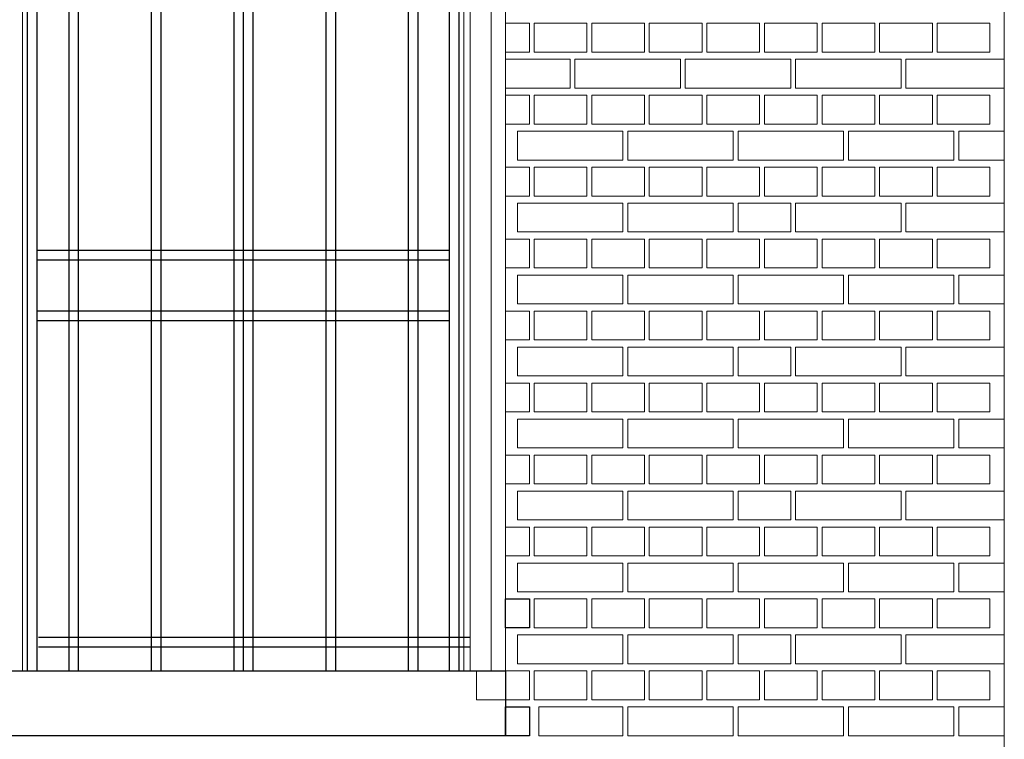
# Model space of a CAD drawing. Header units: millimetres. Extents: x -37887 to 94344, y -69777 to 116976.
# Tile 36 of 205: x 18135 to 20188, y 1362 to 2862. Entities that reach past the tile are written whole.
import ezdxf

# ---------------------------------------------------------------- set-up
doc = ezdxf.new("R2010")
doc.units = ezdxf.units.MM
doc.layers.add('01_inwentaryzacja', color=8, linetype='Continuous', lineweight=9)
doc.layers.add('02_odbudowa', color=7, linetype='Continuous', lineweight=30)

msp = doc.modelspace()

# ---------------------------------------------------------------- linework, layer by layer
at = {"layer": '01_inwentaryzacja'}
for p, q in [((20187.9, 5479.4), (20187.9, 469.4)), ((18141.5, 1504.4), (18141.5, 3004.4)), ((18151.5, 1504.4), (18151.5, 3004.4)), ((19051.5, 1504.4), (19051.5, 3004.4)), ((19061.5, 1504.4), (19061.5, 3004.4)), ((19074.4, 3004.4), (19074.4, 1504.4)), ((19118, 3004.4), (19118, 1504.4)), ((19147.9, 3004.4), (19147.9, 1504.4))]:
    msp.add_line(p, q, dxfattribs=at)
for points in [[(19147.9, 2794.4), (19197.9, 2794.4), (19197.9, 2854.4), (19147.9, 2854.4)], [(19207.9, 2854.4), (19207.9, 2794.4), (19317.9, 2794.4), (19317.9, 2854.4), (19207.9, 2854.4)], [(19327.9, 2854.4), (19327.9, 2794.4), (19437.9, 2794.4), (19437.9, 2854.4), (19327.9, 2854.4)], [(19447.9, 2854.4), (19447.9, 2794.4), (19557.9, 2794.4), (19557.9, 2854.4), (19447.9, 2854.4)], [(19567.9, 2854.4), (19567.9, 2794.4), (19677.9, 2794.4), (19677.9, 2854.4), (19567.9, 2854.4)], [(19687.9, 2854.4), (19687.9, 2794.4), (19797.9, 2794.4), (19797.9, 2854.4), (19687.9, 2854.4)], [(19807.9, 2854.4), (19807.9, 2794.4), (19917.9, 2794.4), (19917.9, 2854.4), (19807.9, 2854.4)], [(19927.9, 2854.4), (19927.9, 2794.4), (20037.9, 2794.4), (20037.9, 2854.4), (19927.9, 2854.4)], [(20047.9, 2854.4), (20047.9, 2794.4), (20157.9, 2794.4), (20157.9, 2854.4), (20047.9, 2854.4)], [(19147.9, 2719.4), (19282.9, 2719.4), (19282.9, 2779.4), (19147.9, 2779.4)], [(19292.9, 2779.4), (19292.9, 2719.4), (19512.9, 2719.4), (19512.9, 2779.4), (19292.9, 2779.4)], [(19522.9, 2779.4), (19522.9, 2719.4), (19742.9, 2719.4), (19742.9, 2779.4), (19522.9, 2779.4)], [(19752.9, 2779.4), (19752.9, 2719.4), (19972.9, 2719.4), (19972.9, 2779.4), (19752.9, 2779.4)], [(19982.9, 2779.4), (19982.9, 2719.4), (20187.9, 2719.4), (20187.9, 2779.4), (19982.9, 2779.4)], [(19147.9, 2644.4), (19197.9, 2644.4), (19197.9, 2704.4), (19147.9, 2704.4)], [(19207.9, 2704.4), (19207.9, 2644.4), (19317.9, 2644.4), (19317.9, 2704.4), (19207.9, 2704.4)], [(19327.9, 2704.4), (19327.9, 2644.4), (19437.9, 2644.4), (19437.9, 2704.4), (19327.9, 2704.4)], [(19447.9, 2704.4), (19447.9, 2644.4), (19557.9, 2644.4), (19557.9, 2704.4), (19447.9, 2704.4)], [(19567.9, 2704.4), (19567.9, 2644.4), (19677.9, 2644.4), (19677.9, 2704.4), (19567.9, 2704.4)], [(19687.9, 2704.4), (19687.9, 2644.4), (19797.9, 2644.4), (19797.9, 2704.4), (19687.9, 2704.4)], [(19807.9, 2704.4), (19807.9, 2644.4), (19917.9, 2644.4), (19917.9, 2704.4), (19807.9, 2704.4)], [(19927.9, 2704.4), (19927.9, 2644.4), (20037.9, 2644.4), (20037.9, 2704.4), (19927.9, 2704.4)], [(20047.9, 2704.4), (20047.9, 2644.4), (20157.9, 2644.4), (20157.9, 2704.4), (20047.9, 2704.4)], [(19172.9, 2629.4), (19172.9, 2569.4), (19392.9, 2569.4), (19392.9, 2629.4), (19172.9, 2629.4)], [(19402.9, 2629.4), (19402.9, 2569.4), (19622.9, 2569.4), (19622.9, 2629.4), (19402.9, 2629.4)], [(19632.9, 2629.4), (19632.9, 2569.4), (19852.9, 2569.4), (19852.9, 2629.4), (19632.9, 2629.4)], [(19862.9, 2629.4), (19862.9, 2569.4), (20082.9, 2569.4), (20082.9, 2629.4), (19862.9, 2629.4)], [(20092.9, 2629.4), (20092.9, 2569.4), (20187.9, 2569.4), (20187.9, 2629.4), (20092.9, 2629.4)], [(19147.9, 2494.4), (19197.9, 2494.4), (19197.9, 2554.4), (19147.9, 2554.4)], [(19207.9, 2554.4), (19207.9, 2494.4), (19317.9, 2494.4), (19317.9, 2554.4), (19207.9, 2554.4)], [(19327.9, 2554.4), (19327.9, 2494.4), (19437.9, 2494.4), (19437.9, 2554.4), (19327.9, 2554.4)], [(19447.9, 2554.4), (19447.9, 2494.4), (19557.9, 2494.4), (19557.9, 2554.4), (19447.9, 2554.4)], [(19567.9, 2554.4), (19567.9, 2494.4), (19677.9, 2494.4), (19677.9, 2554.4), (19567.9, 2554.4)], [(19687.9, 2554.4), (19687.9, 2494.4), (19797.9, 2494.4), (19797.9, 2554.4), (19687.9, 2554.4)], [(19807.9, 2554.4), (19807.9, 2494.4), (19917.9, 2494.4), (19917.9, 2554.4), (19807.9, 2554.4)], [(19927.9, 2554.4), (19927.9, 2494.4), (20037.9, 2494.4), (20037.9, 2554.4), (19927.9, 2554.4)], [(20047.9, 2554.4), (20047.9, 2494.4), (20157.9, 2494.4), (20157.9, 2554.4), (20047.9, 2554.4)], [(19172.9, 2479.4), (19172.9, 2419.4), (19392.9, 2419.4), (19392.9, 2479.4), (19172.9, 2479.4)], [(19402.9, 2479.4), (19402.9, 2419.4), (19622.9, 2419.4), (19622.9, 2479.4), (19402.9, 2479.4)], [(19632.9, 2479.4), (19632.9, 2419.4), (19742.9, 2419.4), (19742.9, 2479.4), (19632.9, 2479.4)], [(19752.9, 2479.4), (19752.9, 2419.4), (19972.9, 2419.4), (19972.9, 2479.4), (19752.9, 2479.4)], [(19982.9, 2479.4), (19982.9, 2419.4), (20187.9, 2419.4), (20187.9, 2479.4), (19982.9, 2479.4)], [(19147.9, 2344.4), (19197.9, 2344.4), (19197.9, 2404.4), (19147.9, 2404.4)], [(19207.9, 2404.4), (19207.9, 2344.4), (19317.9, 2344.4), (19317.9, 2404.4), (19207.9, 2404.4)], [(19327.9, 2404.4), (19327.9, 2344.4), (19437.9, 2344.4), (19437.9, 2404.4), (19327.9, 2404.4)], [(19447.9, 2404.4), (19447.9, 2344.4), (19557.9, 2344.4), (19557.9, 2404.4), (19447.9, 2404.4)], [(19567.9, 2404.4), (19567.9, 2344.4), (19677.9, 2344.4), (19677.9, 2404.4), (19567.9, 2404.4)], [(19687.9, 2404.4), (19687.9, 2344.4), (19797.9, 2344.4), (19797.9, 2404.4), (19687.9, 2404.4)], [(19807.9, 2404.4), (19807.9, 2344.4), (19917.9, 2344.4), (19917.9, 2404.4), (19807.9, 2404.4)], [(19927.9, 2404.4), (19927.9, 2344.4), (20037.9, 2344.4), (20037.9, 2404.4), (19927.9, 2404.4)], [(20047.9, 2404.4), (20047.9, 2344.4), (20157.9, 2344.4), (20157.9, 2404.4), (20047.9, 2404.4)], [(19172.9, 2329.4), (19172.9, 2269.4), (19392.9, 2269.4), (19392.9, 2329.4), (19172.9, 2329.4)], [(19402.9, 2329.4), (19402.9, 2269.4), (19622.9, 2269.4), (19622.9, 2329.4), (19402.9, 2329.4)], [(19632.9, 2329.4), (19632.9, 2269.4), (19852.9, 2269.4), (19852.9, 2329.4), (19632.9, 2329.4)], [(19862.9, 2329.4), (19862.9, 2269.4), (20082.9, 2269.4), (20082.9, 2329.4), (19862.9, 2329.4)], [(20092.9, 2329.4), (20092.9, 2269.4), (20187.9, 2269.4), (20187.9, 2329.4), (20092.9, 2329.4)], [(19147.9, 2194.4), (19197.9, 2194.4), (19197.9, 2254.4), (19147.9, 2254.4)], [(19207.9, 2254.4), (19207.9, 2194.4), (19317.9, 2194.4), (19317.9, 2254.4), (19207.9, 2254.4)], [(19327.9, 2254.4), (19327.9, 2194.4), (19437.9, 2194.4), (19437.9, 2254.4), (19327.9, 2254.4)], [(19447.9, 2254.4), (19447.9, 2194.4), (19557.9, 2194.4), (19557.9, 2254.4), (19447.9, 2254.4)], [(19567.9, 2254.4), (19567.9, 2194.4), (19677.9, 2194.4), (19677.9, 2254.4), (19567.9, 2254.4)], [(19687.9, 2254.4), (19687.9, 2194.4), (19797.9, 2194.4), (19797.9, 2254.4), (19687.9, 2254.4)], [(19807.9, 2254.4), (19807.9, 2194.4), (19917.9, 2194.4), (19917.9, 2254.4), (19807.9, 2254.4)], [(19927.9, 2254.4), (19927.9, 2194.4), (20037.9, 2194.4), (20037.9, 2254.4), (19927.9, 2254.4)], [(20047.9, 2254.4), (20047.9, 2194.4), (20157.9, 2194.4), (20157.9, 2254.4), (20047.9, 2254.4)], [(19172.9, 2179.4), (19172.9, 2119.4), (19392.9, 2119.4), (19392.9, 2179.4), (19172.9, 2179.4)], [(19402.9, 2179.4), (19402.9, 2119.4), (19622.9, 2119.4), (19622.9, 2179.4), (19402.9, 2179.4)], [(19632.9, 2179.4), (19632.9, 2119.4), (19742.9, 2119.4), (19742.9, 2179.4), (19632.9, 2179.4)], [(19752.9, 2179.4), (19752.9, 2119.4), (19972.9, 2119.4), (19972.9, 2179.4), (19752.9, 2179.4)], [(19982.9, 2179.4), (19982.9, 2119.4), (20187.9, 2119.4), (20187.9, 2179.4), (19982.9, 2179.4)], [(19147.9, 2044.4), (19197.9, 2044.4), (19197.9, 2104.4), (19147.9, 2104.4)], [(19207.9, 2104.4), (19207.9, 2044.4), (19317.9, 2044.4), (19317.9, 2104.4), (19207.9, 2104.4)], [(19327.9, 2104.4), (19327.9, 2044.4), (19437.9, 2044.4), (19437.9, 2104.4), (19327.9, 2104.4)], [(19447.9, 2104.4), (19447.9, 2044.4), (19557.9, 2044.4), (19557.9, 2104.4), (19447.9, 2104.4)], [(19567.9, 2104.4), (19567.9, 2044.4), (19677.9, 2044.4), (19677.9, 2104.4), (19567.9, 2104.4)], [(19687.9, 2104.4), (19687.9, 2044.4), (19797.9, 2044.4), (19797.9, 2104.4), (19687.9, 2104.4)], [(19807.9, 2104.4), (19807.9, 2044.4), (19917.9, 2044.4), (19917.9, 2104.4), (19807.9, 2104.4)], [(19927.9, 2104.4), (19927.9, 2044.4), (20037.9, 2044.4), (20037.9, 2104.4), (19927.9, 2104.4)], [(20047.9, 2104.4), (20047.9, 2044.4), (20157.9, 2044.4), (20157.9, 2104.4), (20047.9, 2104.4)], [(19172.9, 2029.4), (19172.9, 1969.4), (19392.9, 1969.4), (19392.9, 2029.4), (19172.9, 2029.4)], [(19402.9, 2029.4), (19402.9, 1969.4), (19622.9, 1969.4), (19622.9, 2029.4), (19402.9, 2029.4)], [(19632.9, 2029.4), (19632.9, 1969.4), (19852.9, 1969.4), (19852.9, 2029.4), (19632.9, 2029.4)], [(19862.9, 2029.4), (19862.9, 1969.4), (20082.9, 1969.4), (20082.9, 2029.4), (19862.9, 2029.4)], [(20092.9, 2029.4), (20092.9, 1969.4), (20187.9, 1969.4), (20187.9, 2029.4), (20092.9, 2029.4)], [(19147.9, 1894.4), (19197.9, 1894.4), (19197.9, 1954.4), (19147.9, 1954.4)], [(19207.9, 1954.4), (19207.9, 1894.4), (19317.9, 1894.4), (19317.9, 1954.4), (19207.9, 1954.4)], [(19327.9, 1954.4), (19327.9, 1894.4), (19437.9, 1894.4), (19437.9, 1954.4), (19327.9, 1954.4)], [(19447.9, 1954.4), (19447.9, 1894.4), (19557.9, 1894.4), (19557.9, 1954.4), (19447.9, 1954.4)], [(19567.9, 1954.4), (19567.9, 1894.4), (19677.9, 1894.4), (19677.9, 1954.4), (19567.9, 1954.4)], [(19687.9, 1954.4), (19687.9, 1894.4), (19797.9, 1894.4), (19797.9, 1954.4), (19687.9, 1954.4)], [(19807.9, 1954.4), (19807.9, 1894.4), (19917.9, 1894.4), (19917.9, 1954.4), (19807.9, 1954.4)], [(19927.9, 1954.4), (19927.9, 1894.4), (20037.9, 1894.4), (20037.9, 1954.4), (19927.9, 1954.4)], [(20047.9, 1954.4), (20047.9, 1894.4), (20157.9, 1894.4), (20157.9, 1954.4), (20047.9, 1954.4)], [(19172.9, 1879.4), (19172.9, 1819.4), (19392.9, 1819.4), (19392.9, 1879.4), (19172.9, 1879.4)], [(19402.9, 1879.4), (19402.9, 1819.4), (19622.9, 1819.4), (19622.9, 1879.4), (19402.9, 1879.4)], [(19632.9, 1879.4), (19632.9, 1819.4), (19742.9, 1819.4), (19742.9, 1879.4), (19632.9, 1879.4)], [(19752.9, 1879.4), (19752.9, 1819.4), (19972.9, 1819.4), (19972.9, 1879.4), (19752.9, 1879.4)], [(19982.9, 1879.4), (19982.9, 1819.4), (20187.9, 1819.4), (20187.9, 1879.4), (19982.9, 1879.4)], [(19147.9, 1744.4), (19197.9, 1744.4), (19197.9, 1804.4), (19147.9, 1804.4)], [(19207.9, 1804.4), (19207.9, 1744.4), (19317.9, 1744.4), (19317.9, 1804.4), (19207.9, 1804.4)], [(19327.9, 1804.4), (19327.9, 1744.4), (19437.9, 1744.4), (19437.9, 1804.4), (19327.9, 1804.4)], [(19447.9, 1804.4), (19447.9, 1744.4), (19557.9, 1744.4), (19557.9, 1804.4), (19447.9, 1804.4)], [(19567.9, 1804.4), (19567.9, 1744.4), (19677.9, 1744.4), (19677.9, 1804.4), (19567.9, 1804.4)], [(19687.9, 1804.4), (19687.9, 1744.4), (19797.9, 1744.4), (19797.9, 1804.4), (19687.9, 1804.4)], [(19807.9, 1804.4), (19807.9, 1744.4), (19917.9, 1744.4), (19917.9, 1804.4), (19807.9, 1804.4)], [(19927.9, 1804.4), (19927.9, 1744.4), (20037.9, 1744.4), (20037.9, 1804.4), (19927.9, 1804.4)], [(20047.9, 1804.4), (20047.9, 1744.4), (20157.9, 1744.4), (20157.9, 1804.4), (20047.9, 1804.4)], [(19172.9, 1729.4), (19172.9, 1669.4), (19392.9, 1669.4), (19392.9, 1729.4), (19172.9, 1729.4)], [(19402.9, 1729.4), (19402.9, 1669.4), (19622.9, 1669.4), (19622.9, 1729.4), (19402.9, 1729.4)], [(19632.9, 1729.4), (19632.9, 1669.4), (19852.9, 1669.4), (19852.9, 1729.4), (19632.9, 1729.4)], [(19862.9, 1729.4), (19862.9, 1669.4), (20082.9, 1669.4), (20082.9, 1729.4), (19862.9, 1729.4)], [(20092.9, 1729.4), (20092.9, 1669.4), (20187.9, 1669.4), (20187.9, 1729.4), (20092.9, 1729.4)], [(19147.9, 1594.4), (19197.9, 1594.4), (19197.9, 1654.4), (19147.9, 1654.4)], [(19207.9, 1654.4), (19207.9, 1594.4), (19317.9, 1594.4), (19317.9, 1654.4), (19207.9, 1654.4)], [(19327.9, 1654.4), (19327.9, 1594.4), (19437.9, 1594.4), (19437.9, 1654.4), (19327.9, 1654.4)], [(19447.9, 1654.4), (19447.9, 1594.4), (19557.9, 1594.4), (19557.9, 1654.4), (19447.9, 1654.4)], [(19567.9, 1654.4), (19567.9, 1594.4), (19677.9, 1594.4), (19677.9, 1654.4), (19567.9, 1654.4)], [(19687.9, 1654.4), (19687.9, 1594.4), (19797.9, 1594.4), (19797.9, 1654.4), (19687.9, 1654.4)], [(19807.9, 1654.4), (19807.9, 1594.4), (19917.9, 1594.4), (19917.9, 1654.4), (19807.9, 1654.4)], [(19927.9, 1654.4), (19927.9, 1594.4), (20037.9, 1594.4), (20037.9, 1654.4), (19927.9, 1654.4)], [(20047.9, 1654.4), (20047.9, 1594.4), (20157.9, 1594.4), (20157.9, 1654.4), (20047.9, 1654.4)], [(19172.9, 1579.4), (19172.9, 1519.4), (19392.9, 1519.4), (19392.9, 1579.4), (19172.9, 1579.4)], [(19402.9, 1579.4), (19402.9, 1519.4), (19622.9, 1519.4), (19622.9, 1579.4), (19402.9, 1579.4)], [(19632.9, 1579.4), (19632.9, 1519.4), (19742.9, 1519.4), (19742.9, 1579.4), (19632.9, 1579.4)], [(19752.9, 1579.4), (19752.9, 1519.4), (19972.9, 1519.4), (19972.9, 1579.4), (19752.9, 1579.4)], [(19982.9, 1579.4), (19982.9, 1519.4), (20187.9, 1519.4), (20187.9, 1579.4), (19982.9, 1579.4)], [(19087.9, 1504.4), (19087.9, 1444.4), (19197.9, 1444.4), (19197.9, 1504.4), (19087.9, 1504.4)], [(19207.9, 1504.4), (19207.9, 1444.4), (19317.9, 1444.4), (19317.9, 1504.4), (19207.9, 1504.4)], [(19327.9, 1504.4), (19327.9, 1444.4), (19437.9, 1444.4), (19437.9, 1504.4), (19327.9, 1504.4)], [(19447.9, 1504.4), (19447.9, 1444.4), (19557.9, 1444.4), (19557.9, 1504.4), (19447.9, 1504.4)], [(19567.9, 1504.4), (19567.9, 1444.4), (19677.9, 1444.4), (19677.9, 1504.4), (19567.9, 1504.4)], [(19687.9, 1504.4), (19687.9, 1444.4), (19797.9, 1444.4), (19797.9, 1504.4), (19687.9, 1504.4)], [(19807.9, 1504.4), (19807.9, 1444.4), (19917.9, 1444.4), (19917.9, 1504.4), (19807.9, 1504.4)], [(19927.9, 1504.4), (19927.9, 1444.4), (20037.9, 1444.4), (20037.9, 1504.4), (19927.9, 1504.4)], [(20047.9, 1504.4), (20047.9, 1444.4), (20157.9, 1444.4), (20157.9, 1504.4), (20047.9, 1504.4)], [(19217.9, 1369.4), (19392.9, 1369.4), (19392.9, 1429.4), (19217.9, 1429.4), (19217.9, 1369.4)], [(19402.9, 1429.4), (19402.9, 1369.4), (19622.9, 1369.4), (19622.9, 1429.4), (19402.9, 1429.4)], [(19632.9, 1429.4), (19632.9, 1369.4), (19852.9, 1369.4), (19852.9, 1429.4), (19632.9, 1429.4)], [(19862.9, 1429.4), (19862.9, 1369.4), (20082.9, 1369.4), (20082.9, 1429.4), (19862.9, 1429.4)], [(20092.9, 1429.4), (20092.9, 1369.4), (20187.9, 1369.4), (20187.9, 1429.4), (20092.9, 1429.4)]]:
    msp.add_lwpolyline(points, dxfattribs=at)
at = {"layer": '02_odbudowa'}
for points in [[(18581.5, 3863.2), (18581.5, 1504.4)], [(18601.5, 3879.2), (18601.5, 1504.4)], [(18601.5, 3879.2), (18601.5, 1504.4)], [(18621.5, 3863.2), (18621.5, 1504.4)], [(18429.5, 3712.2), (18429.5, 1504.4)], [(18773.5, 3712.2), (18773.5, 1504.4)], [(18409.5, 3687.4), (18409.5, 1504.4)], [(18793.5, 3687.4), (18793.5, 1504.4)], [(18257.5, 3425.5), (18257.5, 1504.4)], [(18945.5, 3425.5), (18945.5, 1504.4)], [(18237.5, 3372.9), (18237.5, 1504.4)], [(18965.5, 3372.9), (18965.5, 1504.4)], [(18151.5, 1504.4), (18151.5, 3004.4)], [(18171.5, 1504.4), (18171.5, 3004.4)], [(19031.5, 1504.4), (19031.5, 3004.4)], [(19051.5, 1504.4), (19051.5, 3004.4)], [(19051.5, 1504.4), (19051.5, 3004.4)], [(19031.5, 2380.7), (18171.5, 2380.7)], [(19031.5, 2360.7), (18171.5, 2360.7)], [(19031.5, 2254.4), (18171.5, 2254.4)], [(19031.5, 2234.4), (18171.5, 2234.4)], [(19074.4, 1574.1), (18174.4, 1574.1)], [(19074.4, 1554.1), (18174.4, 1554.1)]]:
    msp.add_lwpolyline(points, dxfattribs=at)
for points in [[(19197.9, 1594.4), (19147.9, 1594.4), (19147.9, 1654.4), (19197.9, 1654.4)], [(18055.2, 1504.4), (19147.9, 1504.4), (19147.9, 1369.4), (18055.2, 1369.4)], [(19197.9, 1369.4), (19147.9, 1369.4), (19147.9, 1429.4), (19197.9, 1429.4)]]:
    msp.add_lwpolyline(points, close=True, dxfattribs=at)

doc.saveas('drawing.dxf')
